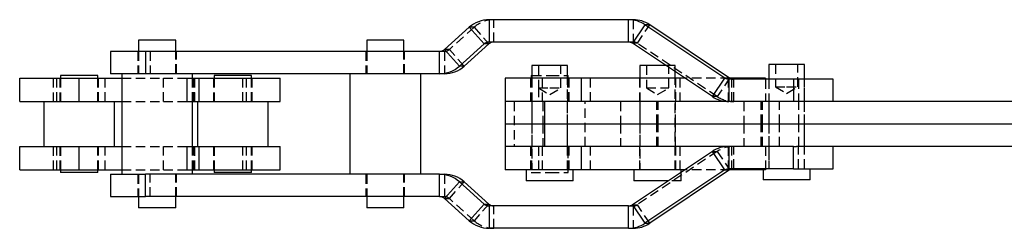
# Model space of a CAD drawing. Extents: x 55 to 332, y 12 to 285.
# Tile 5 of 36: x 70 to 202, y 134 to 162. Entities that reach past the tile are written whole.
import ezdxf

# ---------------------------------------------------------------- set-up
doc = ezdxf.new("R2010")
doc.units = 0
doc.linetypes.add('HIDDEN', pattern=[1.905, 1.27, -0.635])
doc.layers.get('0').update_dxf_attribs({"linetype": 'CONTINUOUS'})

msp = doc.modelspace()

# ---------------------------------------------------------------- linework, layer by layer
at = {"color": 7, "linetype": 'CONTINUOUS'}
for p, q in [((133.1311, 161.7207), (133.1311, 158.7207)), ((151.8667, 161.7207), (133.1311, 161.7207)), ((152.5124, 161.7207), (151.8667, 161.7207)), ((151.8667, 158.7207), (151.8667, 161.7207)), ((130.4675, 160.7017), (127.1456, 157.7255)), ((132.4652, 158.466), (130.4675, 160.7017)), ((154.0826, 161.0489), (152.4207, 158.5528)), ((154.7283, 161.0489), (154.0826, 161.0489)), ((164.8086, 153.8887), (154.0826, 161.0489)), ((165.4543, 153.8887), (154.7283, 161.0489)), ((86.0229, 158.9707), (86.0229, 157.4707)), ((91.0229, 158.9707), (86.0229, 158.9707)), ((91.0229, 157.4707), (91.0229, 158.9707)), ((116.6819, 158.9707), (116.6819, 157.4707)), ((121.6819, 158.9707), (116.6819, 158.9707)), ((121.6819, 157.4707), (121.6819, 158.9707)), ((82.2727, 157.4707), (82.2727, 154.4707)), ((86.9517, 157.4707), (82.2727, 157.4707)), ((86.9517, 157.4707), (86.9517, 154.4707)), ((126.4797, 157.4707), (86.9517, 157.4707)), ((126.4797, 154.4707), (126.4797, 157.4707)), ((127.1456, 157.7255), (129.1433, 155.4898)), ((132.4652, 158.466), (129.1433, 155.4898)), ((133.111, 158.466), (129.789, 155.4898)), ((133.111, 158.466), (132.4652, 158.466)), ((151.8667, 158.7207), (133.1311, 158.7207)), ((163.1467, 151.3925), (152.4207, 158.5528)), ((129.789, 155.4898), (129.1433, 155.4898)), ((138.8963, 155.5707), (138.8963, 153.8707)), ((143.6588, 155.5707), (138.8963, 155.5707)), ((143.6588, 153.8707), (143.6588, 155.5707)), ((153.3963, 155.5707), (153.3963, 153.8707)), ((154.9975, 155.5707), (153.3963, 155.5707)), ((156.8878, 155.5707), (154.9975, 155.5707)), ((170.7414, 155.7207), (170.7414, 153.7207)), ((175.5039, 155.7207), (170.7414, 155.7207)), ((175.5039, 153.7207), (175.5039, 155.7207)), ((70.0519, 150.7207), (70.0519, 153.8707)), ((70.0519, 153.8707), (78.0543, 153.8707)), ((75.5519, 154.2207), (75.5519, 153.8707)), ((80.5519, 154.2207), (75.5519, 154.2207)), ((78.0543, 150.7207), (78.0543, 153.8707)), ((78.0543, 153.8707), (83.7604, 153.8707)), ((80.5519, 153.8707), (80.5519, 154.2207)), ((86.9517, 154.4707), (82.2727, 154.4707)), ((83.7604, 154.4707), (83.7604, 140.9707)), ((126.4797, 154.4707), (86.9517, 154.4707)), ((92.5519, 150.7207), (92.5519, 153.8707)), ((92.5519, 153.8707), (94.1756, 153.8707)), ((93.2854, 153.8707), (93.2854, 154.4707)), ((94.1756, 150.7207), (94.1756, 153.8707)), ((94.1756, 153.8707), (105.0519, 153.8707)), ((96.2019, 154.2207), (96.2019, 153.8707)), ((101.2019, 154.2207), (96.2019, 154.2207)), ((101.2019, 153.8707), (101.2019, 154.2207)), ((105.0519, 150.7207), (105.0519, 153.8707)), ((114.4194, 154.4707), (114.4194, 140.9707)), ((123.9444, 140.9707), (123.9444, 154.4707)), ((127.1254, 154.4707), (126.4797, 154.4707)), ((135.2775, 153.8707), (135.2775, 150.7207)), ((145.5189, 153.8707), (135.2775, 153.8707)), ((138.7775, 154.2207), (138.7775, 153.8707)), ((138.7775, 154.2207), (138.8963, 154.2207)), ((143.6588, 154.2207), (143.7775, 154.2207)), ((143.7775, 153.8707), (143.7775, 154.2207)), ((145.5189, 153.8707), (145.5189, 150.7207)), ((159.4344, 153.8707), (145.5189, 153.8707)), ((158.1588, 153.8707), (158.1588, 154.7222)), ((163.1467, 151.3925), (164.8086, 153.8887)), ((165.4543, 153.8887), (164.8086, 153.8887)), ((165.3625, 153.7207), (165.3625, 150.7207)), ((174.0482, 153.7207), (165.3625, 153.7207)), ((170.2775, 153.8707), (165.4822, 153.8707)), ((170.2775, 153.8707), (170.2775, 153.7207)), ((174.0482, 153.7207), (174.0482, 150.7207)), ((179.3729, 153.7207), (174.0482, 153.7207)), ((179.3729, 150.7207), (179.3729, 153.7207)), ((70.0519, 150.7207), (78.0543, 150.7207)), ((73.2894, 150.7207), (73.2894, 144.7207)), ((78.0543, 150.7207), (83.7604, 150.7207)), ((82.8144, 144.7207), (82.8144, 150.7207)), ((92.5519, 150.7207), (94.1756, 150.7207)), ((93.2854, 144.7207), (93.2854, 150.7207)), ((93.9394, 150.7207), (93.9394, 144.7207)), ((94.1756, 150.7207), (105.0519, 150.7207)), ((103.4644, 144.7207), (103.4644, 150.7207)), ((135.2775, 150.7207), (135.2775, 147.7207)), ((140.5867, 150.7207), (135.2775, 150.7207)), ((140.5867, 150.7207), (140.5867, 147.7207)), ((173.0157, 150.7207), (140.5867, 150.7207)), ((174.0482, 150.7207), (173.0157, 150.7207)), ((174.4331, 150.7207), (174.0482, 150.7207)), ((204.4961, 150.7207), (174.4331, 150.7207)), ((135.2775, 147.7207), (135.2775, 144.7207)), ((140.5867, 147.7207), (135.2775, 147.7207)), ((204.1742, 147.7207), (140.5867, 147.7207)), ((140.5867, 147.7207), (140.5867, 144.7207)), ((70.0519, 141.5707), (70.0519, 144.7207)), ((70.0519, 144.7207), (78.0543, 144.7207)), ((78.0543, 141.5707), (78.0543, 144.7207)), ((78.0543, 144.7207), (83.7604, 144.7207)), ((92.5519, 141.5707), (92.5519, 144.7207)), ((92.5519, 144.7207), (94.1756, 144.7207)), ((94.1756, 141.5707), (94.1756, 144.7207)), ((94.1756, 144.7207), (105.0519, 144.7207)), ((105.0519, 141.5707), (105.0519, 144.7207)), ((140.5867, 144.7207), (135.2775, 144.7207)), ((135.2775, 144.7207), (135.2775, 141.5707)), ((173.0157, 144.7207), (140.5867, 144.7207)), ((145.5189, 144.7207), (145.5189, 141.5707)), ((165.3625, 144.7207), (165.3625, 141.7207)), ((174.0482, 144.7207), (173.0157, 144.7207)), ((174.0482, 141.7207), (174.0482, 144.7207)), ((174.0482, 144.7207), (174.4331, 144.7207)), ((204.4961, 144.7207), (174.4331, 144.7207)), ((179.3729, 141.7207), (179.3729, 144.7207)), ((163.1467, 144.0489), (152.4207, 136.8887)), ((164.8086, 141.5528), (163.1467, 144.0489)), ((174.0482, 141.7207), (165.3625, 141.7207)), ((169.9477, 141.7207), (169.9477, 140.2207)), ((174.0482, 141.7207), (179.3729, 141.7207)), ((176.2977, 140.2207), (176.2977, 141.7207)), ((70.0519, 141.5707), (78.0543, 141.5707)), ((75.5519, 141.5707), (75.5519, 141.2207)), ((80.5519, 141.2207), (75.5519, 141.2207)), ((78.0543, 141.5707), (83.7604, 141.5707)), ((80.5519, 141.2207), (80.5519, 141.5707)), ((82.2727, 140.9707), (82.2727, 137.9707)), ((82.2727, 140.9707), (86.9517, 140.9707)), ((86.9517, 137.9707), (86.9517, 140.9707)), ((126.4797, 140.9707), (86.9517, 140.9707)), ((92.5519, 141.5707), (94.1756, 141.5707)), ((93.2854, 140.9707), (93.2854, 141.5707)), ((94.1756, 141.5707), (105.0519, 141.5707)), ((96.2019, 141.5707), (96.2019, 141.2207)), ((101.2019, 141.2207), (96.2019, 141.2207)), ((101.2019, 141.2207), (101.2019, 141.5707)), ((126.4797, 140.9707), (127.1254, 140.9707)), ((126.4797, 137.9707), (126.4797, 140.9707)), ((145.5189, 141.5707), (135.2775, 141.5707)), ((138.1025, 141.5707), (138.1025, 140.0707)), ((144.4525, 140.0707), (144.4525, 141.5707)), ((159.4344, 141.5707), (145.5189, 141.5707)), ((152.6025, 141.5707), (152.6025, 140.0707)), ((164.8086, 141.5528), (154.0826, 134.3925)), ((165.4543, 141.5528), (154.7283, 134.3925)), ((158.9525, 141.2491), (158.9525, 141.5707)), ((164.8086, 141.5528), (165.4543, 141.5528)), ((169.9477, 141.5707), (165.4822, 141.5707)), ((129.1433, 139.9517), (127.1456, 137.716)), ((132.4652, 136.9755), (129.1433, 139.9517)), ((129.1433, 139.9517), (129.789, 139.9517)), ((133.111, 136.9755), (129.789, 139.9517)), ((144.4525, 140.0707), (138.1025, 140.0707)), ((154.7375, 140.0707), (152.6025, 140.0707)), ((157.1874, 140.0707), (154.7375, 140.0707)), ((176.2977, 140.2207), (169.9477, 140.2207)), ((82.2727, 137.9707), (86.9517, 137.9707)), ((86.0229, 137.9707), (86.0229, 136.4707)), ((126.4797, 137.9707), (86.9517, 137.9707)), ((91.0229, 136.4707), (91.0229, 137.9707)), ((116.6819, 137.9707), (116.6819, 136.4707)), ((121.6819, 136.4707), (121.6819, 137.9707)), ((130.4675, 134.7398), (127.1456, 137.716)), ((91.0229, 136.4707), (86.0229, 136.4707)), ((121.6819, 136.4707), (116.6819, 136.4707)), ((130.4675, 134.7398), (132.4652, 136.9755)), ((132.4652, 136.9755), (133.111, 136.9755)), ((133.1311, 136.7207), (133.1311, 133.7207)), ((151.8667, 136.7207), (133.1311, 136.7207)), ((151.8667, 133.7207), (151.8667, 136.7207)), ((152.4207, 136.8887), (154.0826, 134.3925)), ((151.8667, 133.7207), (133.1311, 133.7207)), ((151.8667, 133.7207), (152.5124, 133.7207)), ((154.0826, 134.3925), (154.7283, 134.3925))]:
    msp.add_line(p, q, dxfattribs=at)
at = {"color": 7, "linetype": 'HIDDEN'}
for p, q in [((133.7769, 158.7207), (133.7769, 161.7207)), ((152.5124, 161.7207), (152.5124, 158.7207)), ((131.1132, 160.7017), (127.7913, 157.7255)), ((131.1132, 160.7017), (130.4675, 160.7017)), ((131.1132, 160.7017), (133.111, 158.466)), ((153.0664, 158.5528), (154.7283, 161.0489)), ((85.9229, 157.4707), (85.9229, 154.4707)), ((86.0229, 157.4707), (86.0229, 154.4707)), ((87.5974, 157.4707), (87.5974, 154.4707)), ((91.0229, 154.4707), (91.0229, 157.4707)), ((91.1229, 154.4707), (91.1229, 157.4707)), ((116.5819, 157.4707), (116.5819, 154.4707)), ((116.6819, 157.4707), (116.6819, 154.4707)), ((121.6819, 154.4707), (121.6819, 157.4707)), ((121.7819, 154.4707), (121.7819, 157.4707)), ((127.1254, 157.4707), (126.4797, 157.4707)), ((127.1254, 157.4707), (127.1254, 154.4707)), ((127.7913, 157.7255), (127.1456, 157.7255)), ((129.789, 155.4898), (127.7913, 157.7255)), ((152.5124, 158.7207), (151.8667, 158.7207)), ((153.0664, 158.5528), (152.4207, 158.5528)), ((163.7924, 151.3925), (153.0664, 158.5528)), ((139.7775, 155.5707), (139.7775, 152.5707)), ((142.7775, 152.5707), (142.7775, 155.5707)), ((154.2775, 155.5707), (154.2775, 152.5707)), ((158.1588, 155.5707), (156.8878, 155.5707)), ((157.2775, 152.5707), (157.2775, 155.5707)), ((158.1588, 154.7222), (158.1588, 155.5707)), ((171.6227, 155.7207), (171.6227, 152.7207)), ((174.6227, 152.7207), (174.6227, 155.7207)), ((74.5519, 153.8707), (74.5519, 150.7207)), ((75.0519, 150.7207), (75.0519, 153.8707)), ((75.4519, 153.8707), (75.4519, 150.7207)), ((75.5519, 153.8707), (75.5519, 150.7207)), ((80.5519, 150.7207), (80.5519, 153.8707)), ((80.6519, 150.7207), (80.6519, 153.8707)), ((81.5519, 150.7207), (81.5519, 153.8707)), ((83.7604, 153.8707), (89.3677, 153.8707)), ((89.3677, 150.7207), (89.3677, 153.8707)), ((89.3677, 153.8707), (92.5519, 153.8707)), ((93.2854, 150.7207), (93.2854, 153.8707)), ((93.476, 150.7207), (93.476, 153.8707)), ((93.5229, 150.7207), (93.5229, 153.8707)), ((93.5519, 153.8707), (93.5519, 150.7207)), ((96.1019, 153.8707), (96.1019, 150.7207)), ((96.2019, 153.8707), (96.2019, 150.7207)), ((100.0519, 150.7207), (100.0519, 153.8707)), ((100.5519, 150.7207), (100.5519, 153.8707)), ((101.2019, 150.7207), (101.2019, 153.8707)), ((101.3019, 150.7207), (101.3019, 153.8707)), ((138.6775, 153.8707), (138.6775, 150.7207)), ((138.7775, 153.8707), (138.7775, 150.7207)), ((138.8275, 153.8707), (138.8275, 150.7207)), ((138.8963, 154.2207), (141.2775, 154.2207)), ((138.8963, 153.8707), (138.8963, 141.5707)), ((140.2775, 153.8707), (140.2775, 150.7207)), ((141.2775, 154.2207), (143.6588, 154.2207)), ((143.6588, 141.5707), (143.6588, 153.8707)), ((143.7275, 150.7207), (143.7275, 153.8707)), ((143.7775, 150.7207), (143.7775, 153.8707)), ((143.8775, 150.7207), (143.8775, 153.8707)), ((146.7775, 150.7207), (146.7775, 153.8707)), ((153.3275, 153.8707), (153.3275, 150.7207)), ((153.3963, 153.8707), (153.3963, 141.5707)), ((158.1588, 141.5707), (158.1588, 153.8707)), ((158.2275, 150.7207), (158.2275, 153.8707)), ((158.7775, 153.8707), (158.7775, 150.7207)), ((165.4822, 153.8707), (159.4344, 153.8707)), ((165.4543, 153.8887), (163.7924, 151.3925)), ((165.2775, 153.8707), (165.2775, 150.7207)), ((165.7775, 150.7207), (165.7775, 153.8707)), ((166.0083, 150.7207), (166.0083, 153.7207)), ((170.2775, 153.7207), (170.2775, 150.7207)), ((170.7227, 153.7207), (170.7227, 150.7207)), ((170.7414, 153.7207), (170.7414, 141.7207)), ((174.6939, 153.7207), (174.6939, 150.7207)), ((175.5039, 141.7207), (175.5039, 153.7207)), ((175.5227, 150.7207), (175.5227, 153.7207)), ((139.7775, 152.5707), (141.2775, 152.5707)), ((139.7775, 152.5707), (141.2775, 151.6694)), ((139.7775, 152.5707), (139.7775, 150.7207)), ((141.2775, 152.5707), (142.7775, 152.5707)), ((141.2775, 151.6694), (142.7775, 152.5707)), ((154.2775, 152.5707), (157.2775, 152.5707)), ((154.2775, 152.5707), (155.7775, 151.6694)), ((155.7775, 151.6694), (157.2775, 152.5707)), ((171.6227, 152.7207), (173.1227, 152.7207)), ((171.6227, 152.7207), (173.1227, 151.8194)), ((173.1227, 152.7207), (174.6227, 152.7207)), ((173.1227, 151.8194), (174.6227, 152.7207)), ((163.7924, 151.3925), (163.1467, 151.3925)), ((83.7604, 150.7207), (89.3677, 150.7207)), ((89.3677, 150.7207), (92.5519, 150.7207)), ((136.515, 150.7207), (136.515, 144.7207)), ((138.8775, 150.7207), (138.8775, 147.7207)), ((140.3686, 150.7207), (140.3686, 147.7207)), ((143.6775, 147.7207), (143.6775, 150.7207)), ((146.04, 144.7207), (146.04, 150.7207)), ((150.7775, 150.7207), (150.7775, 147.7207)), ((153.3775, 150.7207), (153.3775, 147.7207)), ((155.6903, 147.7207), (155.6903, 150.7207)), ((155.8648, 147.7207), (155.8648, 150.7207)), ((158.1775, 147.7207), (158.1775, 150.7207)), ((167.3754, 150.7207), (167.3754, 147.7207)), ((169.6882, 147.7207), (169.6882, 150.7207)), ((169.8627, 147.7207), (169.8627, 150.7207)), ((170.7227, 150.7207), (170.7227, 147.7207)), ((172.1754, 147.7207), (172.1754, 150.7207)), ((174.7754, 147.7207), (174.7754, 150.7207)), ((175.5227, 147.7207), (175.5227, 150.7207)), ((138.8775, 147.7207), (138.8775, 144.7207)), ((140.3686, 147.7207), (140.3686, 144.7207)), ((143.6775, 144.7207), (143.6775, 147.7207)), ((150.7775, 147.7207), (150.7775, 144.7207)), ((153.3775, 147.7207), (153.3775, 144.7207)), ((155.6903, 144.7207), (155.6903, 147.7207)), ((155.8648, 144.7207), (155.8648, 147.7207)), ((158.1775, 144.7207), (158.1775, 147.7207)), ((167.3754, 147.7207), (167.3754, 144.7207)), ((169.6882, 144.7207), (169.6882, 147.7207)), ((169.8627, 144.7207), (169.8627, 147.7207)), ((170.7227, 147.7207), (170.7227, 144.7207)), ((172.1754, 144.7207), (172.1754, 147.7207)), ((174.7754, 144.7207), (174.7754, 147.7207)), ((175.5227, 144.7207), (175.5227, 147.7207)), ((74.5519, 144.7207), (74.5519, 141.5707)), ((75.0519, 141.5707), (75.0519, 144.7207)), ((75.4519, 144.7207), (75.4519, 141.5707)), ((75.5519, 144.7207), (75.5519, 141.5707)), ((80.5519, 141.5707), (80.5519, 144.7207)), ((80.6519, 141.5707), (80.6519, 144.7207)), ((81.5519, 141.5707), (81.5519, 144.7207)), ((83.7604, 144.7207), (89.3677, 144.7207)), ((89.3677, 141.5707), (89.3677, 144.7207)), ((89.3677, 144.7207), (92.5519, 144.7207)), ((93.2854, 141.5707), (93.2854, 144.7207)), ((93.476, 141.5707), (93.476, 144.7207)), ((93.5229, 141.5707), (93.5229, 144.7207)), ((93.5519, 144.7207), (93.5519, 141.5707)), ((96.1019, 144.7207), (96.1019, 141.5707)), ((96.2019, 144.7207), (96.2019, 141.5707)), ((100.0519, 141.5707), (100.0519, 144.7207)), ((100.5519, 141.5707), (100.5519, 144.7207)), ((101.2019, 141.5707), (101.2019, 144.7207)), ((101.3019, 141.5707), (101.3019, 144.7207)), ((138.6775, 144.7207), (138.6775, 141.5707)), ((138.7775, 144.7207), (138.7775, 141.2207)), ((138.8275, 144.7207), (138.8275, 141.5707)), ((139.7775, 144.7207), (139.7775, 141.5707)), ((140.2775, 144.7207), (140.2775, 141.5707)), ((143.7275, 141.5707), (143.7275, 144.7207)), ((143.7775, 141.2207), (143.7775, 144.7207)), ((143.8775, 141.5707), (143.8775, 144.7207)), ((146.7775, 141.5707), (146.7775, 144.7207)), ((153.3275, 144.7207), (153.3275, 141.5707)), ((158.2275, 141.5707), (158.2275, 144.7207)), ((158.7775, 144.7207), (158.7775, 141.5707)), ((165.2775, 144.7207), (165.2775, 141.5707)), ((165.7775, 141.5707), (165.7775, 144.7207)), ((166.0083, 141.7207), (166.0083, 144.7207)), ((170.2775, 144.7207), (170.2775, 141.5707)), ((170.7227, 144.7207), (170.7227, 141.7207)), ((174.6939, 141.7207), (174.6939, 144.7207)), ((175.5227, 141.7207), (175.5227, 144.7207)), ((163.7924, 144.0489), (153.0664, 136.8887)), ((163.1467, 144.0489), (163.7924, 144.0489)), ((163.7924, 144.0489), (165.4543, 141.5528)), ((83.7604, 141.5707), (89.3677, 141.5707)), ((85.9229, 140.9707), (85.9229, 137.9707)), ((86.0229, 140.9707), (86.0229, 137.9707)), ((87.5974, 137.9707), (87.5974, 140.9707)), ((89.3677, 141.5707), (92.5519, 141.5707)), ((91.0229, 137.9707), (91.0229, 140.9707)), ((91.1229, 137.9707), (91.1229, 140.9707)), ((116.5819, 140.9707), (116.5819, 137.9707)), ((116.6819, 140.9707), (116.6819, 137.9707)), ((121.6819, 137.9707), (121.6819, 140.9707)), ((121.7819, 137.9707), (121.7819, 140.9707)), ((127.1254, 140.9707), (127.1254, 137.9707)), ((138.7775, 141.2207), (141.2775, 141.2207)), ((141.2775, 141.2207), (143.7775, 141.2207)), ((158.9525, 140.0707), (158.9525, 141.2491)), ((165.4822, 141.5707), (159.4344, 141.5707)), ((170.2775, 141.5707), (169.9477, 141.5707)), ((127.7913, 137.716), (129.789, 139.9517)), ((158.9525, 140.0707), (157.1874, 140.0707)), ((126.4797, 137.9707), (127.1254, 137.9707)), ((127.1456, 137.716), (127.7913, 137.716)), ((131.1132, 134.7398), (127.7913, 137.716)), ((133.111, 136.9755), (131.1132, 134.7398)), ((133.7769, 133.7207), (133.7769, 136.7207)), ((151.8667, 136.7207), (152.5124, 136.7207)), ((152.4207, 136.8887), (153.0664, 136.8887)), ((152.5124, 136.7207), (152.5124, 133.7207)), ((154.7283, 134.3925), (153.0664, 136.8887)), ((130.4675, 134.7398), (131.1132, 134.7398))]:
    msp.add_line(p, q, dxfattribs=at)
at = {"color": 7, "linetype": 'CONTINUOUS'}
for centre, radius, start, end in [((133.1315, 157.729), 3.9917, 90.005453, 131.865818), ((151.8665, 157.7298), 3.9909, 56.270369, 89.997054), ((152.5122, 157.7298), 3.9909, 56.270366, 89.997055), ((126.4796, 158.4686), 0.9979, 270.005267, 311.865942), ((133.1312, 157.7228), 0.9979, 90.005501, 131.865816), ((133.777, 157.7228), 0.9979, 90.005394, 131.865816), ((151.8667, 157.723), 0.9977, 56.270188, 89.99719), ((126.4793, 158.4624), 3.9917, 270.005344, 311.865892), ((127.1251, 158.4624), 3.9917, 270.00538, 311.865829), ((165.3626, 154.7185), 0.9977, 236.270476, 269.997015), ((166.0083, 154.7184), 0.9977, 236.270349, 269.997089), ((165.3627, 154.7116), 3.9909, 236.270338, 269.997104), ((165.3627, 140.7298), 3.9909, 90.002896, 123.729662), ((165.3626, 140.723), 0.9977, 90.002985, 123.729524), ((166.0083, 140.723), 0.9977, 90.002911, 123.729651), ((126.4793, 136.9791), 3.9917, 48.134108, 89.994656), ((127.1251, 136.9791), 3.9917, 48.134171, 89.99462), ((126.4796, 136.9728), 0.9979, 48.134058, 89.994733), ((133.1312, 137.7186), 0.9979, 228.134184, 269.994499), ((133.777, 137.7186), 0.9979, 228.134184, 269.994606), ((151.8667, 137.7184), 0.9977, 270.00281, 303.729812), ((133.1315, 137.7124), 3.9917, 228.134182, 269.994547), ((151.8665, 137.7116), 3.9909, 270.002946, 303.729631), ((152.5122, 137.7116), 3.9909, 270.002945, 303.729634)]:
    msp.add_arc(centre, radius, start, end, dxfattribs=at)
at = {"color": 7, "linetype": 'HIDDEN'}
for centre, radius, start, end in [((133.7772, 157.7291), 3.9917, 90.00539, 131.865881), ((127.1253, 158.4686), 0.9979, 270.005267, 311.865942), ((152.5124, 157.723), 0.9977, 56.270187, 89.997191), ((166.0085, 154.7116), 3.9909, 236.27037, 269.997072), ((166.0085, 140.7298), 3.9909, 90.002928, 123.72963), ((127.1253, 136.9728), 0.9979, 48.134058, 89.994733), ((152.5124, 137.7184), 0.9977, 270.002809, 303.729813), ((133.7772, 137.7124), 3.9917, 228.134119, 269.99461)]:
    msp.add_arc(centre, radius, start, end, dxfattribs=at)

doc.saveas('drawing.dxf')
